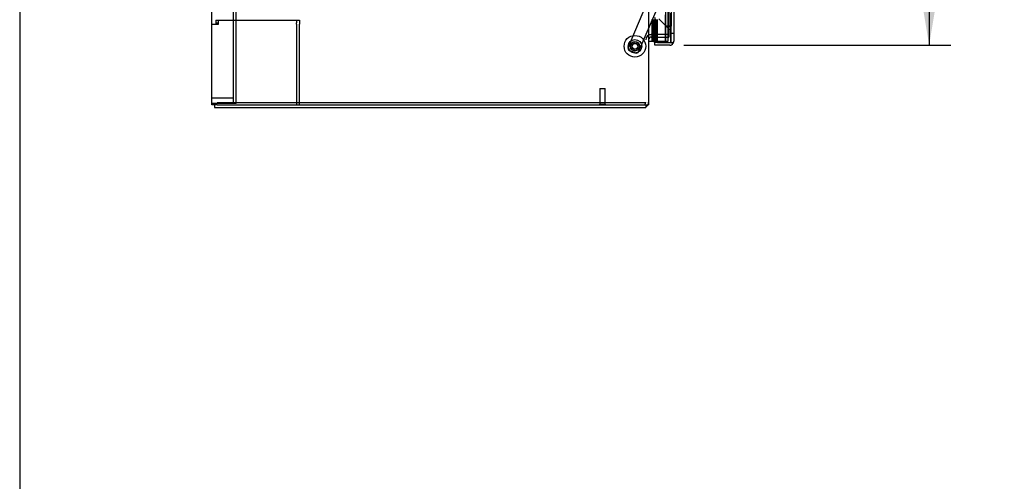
# Model space of a CAD drawing. Header units: inches. Extents: x 2 to 538, y -2 to 358.
# Tile 2 of 40: x 2 to 47, y 86 to 107. Entities that reach past the tile are written whole.
import ezdxf
from ezdxf.enums import TextEntityAlignment as Align
from ezdxf.lldxf.tags import DXFTag

# ---------------------------------------------------------------- set-up
doc = ezdxf.new("R2010")
doc.units = ezdxf.units.IN
doc.header["$MEASUREMENT"] = 0
for name, color, linetype in [('COM40430', 7, 'Continuous'), ('COM52841', 7, 'Continuous'), ('COM52847', 7, 'Continuous'), ('COM52848', 7, 'Continuous'), ('COM52849', 7, 'Continuous'), ('COM53516', 7, 'Continuous'), ('COM54578-80', 7, 'Continuous'), ('COM70334', 7, 'Continuous'), ('COM70839-6', 7, 'Continuous'), ('COM71126-2', 7, 'Continuous'), ('COM71132-2', 7, 'Continuous'), ('Default', 7, 'Continuous'), ('GSK11033', 7, 'Continuous'), ('ROL87452', 7, 'Continuous'), ('RVT17786', 7, 'Continuous'), ('STD21878', 7, 'Continuous'), ('WAF25376', 7, 'Continuous')]:
    doc.layers.add(name, color=color, linetype=linetype)
doc.styles.add('SEACAD_Times_New_Roman', font='times.ttf')
tags = doc.linetypes.add('HIDDEN2', pattern=[0.1875, 0.125, -0.0625]).pattern_tags.tags
tags[6:7] = [DXFTag(74, 4), DXFTag(75, 0), DXFTag(340, '0'), DXFTag(46, 0.0), DXFTag(50, 0.0), DXFTag(44, 0.0), DXFTag(45, 0.0)]
tags[4:5] = [DXFTag(74, 4), DXFTag(75, 0), DXFTag(340, '0'), DXFTag(46, 0.0), DXFTag(50, 0.0), DXFTag(44, 0.0), DXFTag(45, 0.0)]
doc.dimstyles.new('HAMMOND_(STH_-_540x360)', dxfattribs={"dimtxt": 2, "dimasz": 2.5, "dimexe": 1, "dimexo": 1, "dimgap": 0.5, "dimtad": 0, "dimtih": 1, "dimtoh": 1, "dimzin": 0, "dimdsep": 46, "dimtxsty": 'SEACAD_Times_New_Roman', "dimblk1": '_SE_FILLED', "dimblk2": '_SE_FILLED', "dimsah": 1, "dimcen": 1, "dimadec": 0, "dimazin": 0, "dimtfac": 0.8, "dimtofl": 0, "dimtmove": 0, "dimatfit": 3, "dimfxl": 1, "dimtolj": 1, "dimtzin": 0, "dimarcsym": 0})

# ---------------------------------------------------------------- blocks, each defined once
blk = doc.blocks.new('SE3')
at = {"layer": 'COM40430', "color": 7, "linetype": 'HIDDEN2'}
for p, q in [((10.884, 106.76), (11.009, 106.76)), ((11.009, 106.76), (11.194, 106.76)), ((11.069, 106.945), (11.194, 106.945)), ((11.069, 106.945), (11.069, 106.82)), ((11.069, 106.82), (11.194, 106.82)), ((11.069, 106.82), (11.069, 106.76)), ((11.194, 106.76), (11.194, 106.945)), ((11.194, 106.945), (14.915, 106.945)), ((14.79, 106.945), (14.79, 106.82)), ((14.79, 106.76), (14.79, 106.82)), ((14.79, 106.76), (14.79, 103.039)), ((14.915, 106.945), (14.915, 106.76)), ((14.915, 103.039), (14.915, 106.76))]:
    blk.add_line(p, q, dxfattribs=at)
at = {"layer": 'COM52841', "color": 7, "linetype": 'HIDDEN2'}
for p, q in [((11.699, 103.351), (10.884, 103.351)), ((11.884, 103.351), (11.699, 103.351))]:
    blk.add_line(p, q, dxfattribs=at)
at = {"layer": 'COM52847', "color": 7, "linetype": 'Continuous'}
for p, q in [((32.171, 185.979), (32.171, 105.974)), ((31.296, 105.789), (31.296, 105.914)), ((31.796, 105.914), (31.296, 105.914)), ((31.986, 105.789), (31.296, 105.789)), ((31.424, 105.976), (31.424, 105.914)), ((31.424, 105.914), (31.986, 105.914)), ((31.986, 105.914), (31.986, 105.914)), ((31.986, 105.914), (32.135, 105.914)), ((31.986, 105.914), (32.068, 105.914)), ((32.068, 105.914), (32.135, 105.865)), ((32.171, 105.974), (32.171, 105.974)), ((32.171, 105.974), (32.171, 105.974)), ((32.171, 105.974), (32.171, 105.974))]:
    blk.add_line(p, q, dxfattribs=at)
at = {"layer": 'COM52847', "color": 7, "linetype": 'HIDDEN2'}
blk.add_line((31.424, 106.872), (31.342, 106.954), dxfattribs=at)
blk.add_arc((31.473, 107.084), 0.185, 180, 225, dxfattribs=at)
at = {"layer": 'COM52847', "color": 7, "linetype": 'Continuous'}
for start, end in [(270, 323.806), (323.806, 359.8792), (359.9411, 0)]:
    blk.add_arc((31.986, 105.974), 0.185, start, end, dxfattribs=at)
blk.add_open_spline([(32.135, 105.914), (32.147, 105.924), (32.156, 105.934), (32.165, 105.949), (32.167, 105.954), (32.17, 105.964), (32.171, 105.969), (32.171, 105.974)], degree=3, knots=[0, 0, 0, 0, 0.5, 0.5, 0.75, 0.75, 1, 1, 1, 1], dxfattribs=at)
at = {"layer": 'COM52848', "color": 7, "linetype": 'HIDDEN2'}
for p, q in [((12.009, 103.101), (12.009, 187.726)), ((11.721, 103.101), (11.009, 103.101)), ((12.009, 103.101), (11.721, 103.101))]:
    blk.add_line(p, q, dxfattribs=at)
at = {"layer": 'COM52849', "color": 7, "linetype": 'HIDDEN2'}
for p, q in [((11.884, 103.101), (11.884, 188.851)), ((11.009, 103.101), (10.884, 103.101))]:
    blk.add_line(p, q, dxfattribs=at)
at = {"layer": 'COM53516', "color": 7, "linetype": 'HIDDEN2'}
for p, q in [((31.486, 106.998), (31.986, 106.498)), ((32.046, 106.349), (32.171, 106.349))]:
    blk.add_line(p, q, dxfattribs=at)
at = {"layer": 'COM53516', "color": 7, "linetype": 'Continuous'}
for start, end in [(323.806, 337.7463), (340.3302, 360)]:
    blk.add_arc((31.986, 105.974), 0.185, start, end, dxfattribs=at)
at = {"layer": 'COM54578-80', "color": 7, "linetype": 'HIDDEN2'}
for p, q in [((31.912, 105.976), (31.912, 185.976)), ((31.181, 105.976), (31.181, 106.976)), ((31.19, 106.976), (31.19, 105.976)), ((31.257, 106.976), (31.257, 105.976)), ((31.318, 106.976), (31.318, 105.976)), ((31.357, 105.976), (31.357, 106.976)), ((31.424, 105.976), (31.912, 105.976))]:
    blk.add_line(p, q, dxfattribs=at)
at = {"layer": 'COM54578-80', "color": 7, "linetype": 'Continuous'}
for p, q in [((31.221, 105.976), (31.221, 106.976)), ((31.424, 105.976), (31.424, 106.976)), ((31.009, 105.976), (31.221, 105.976)), ((31.221, 105.976), (31.424, 105.976)), ((31.244, 105.941), (31.244, 105.967)), ((31.244, 105.967), (31.294, 105.967)), ((31.294, 105.941), (31.244, 105.941)), ((31.257, 105.976), (31.257, 105.967)), ((31.319, 105.967), (31.294, 105.967)), ((31.319, 105.941), (31.294, 105.941)), ((31.319, 105.967), (31.369, 105.967)), ((31.369, 105.941), (31.319, 105.941)), ((31.357, 105.967), (31.357, 105.976)), ((31.369, 105.967), (31.369, 105.941))]:
    blk.add_line(p, q, dxfattribs=at)
at = {"layer": 'COM70334', "color": 7, "linetype": 'HIDDEN2'}
blk.add_line((30.884, 103.134), (11.134, 103.134), dxfattribs=at)
at = {"layer": 'COM70839-6', "color": 7, "linetype": 'HIDDEN2'}
for p, q in [((31.19, 108.351), (30.064, 105.706)), ((31.71, 108.218), (30.553, 105.498)), ((30.389, 105.432), (30.13, 105.542))]:
    blk.add_line(p, q, dxfattribs=at)
blk.add_circle((30.384, 105.739), 0.129, dxfattribs=at)
for centre, start, end in [((30.179, 105.657), 156.9526, 246.9526), ((30.438, 105.547), 246.9526, 336.9526)]:
    blk.add_arc(centre, 0.125, start, end, dxfattribs=at)
at = {"layer": 'COM71126-2', "color": 7, "linetype": 'Continuous'}
for p, q in [((10.884, 103.039), (10.884, 188.914)), ((31.009, 188.914), (31.009, 103.039)), ((11.134, 103.039), (10.884, 103.039)), ((11.134, 103.039), (30.759, 103.039)), ((30.759, 103.039), (31.009, 103.039))]:
    blk.add_line(p, q, dxfattribs=at)
at = {"layer": 'COM71126-2', "color": 7, "linetype": 'HIDDEN2'}
for p, q in [((31.946, 185.664), (31.946, 106.289)), ((31.009, 106.289), (31.134, 106.289)), ((31.946, 106.289), (31.134, 106.289))]:
    blk.add_line(p, q, dxfattribs=at)
at = {"layer": 'COM71132-2', "color": 7, "linetype": 'HIDDEN2'}
for p in [(31.946, 106.289), (31.134, 106.164)]:
    blk.add_line(p, (31.946, 106.164), dxfattribs=at)
at = {"layer": 'COM71132-2', "color": 7, "linetype": 'Continuous'}
for p, q in [((11.009, 103.039), (11.009, 102.914)), ((30.884, 103.039), (30.884, 102.914)), ((11.009, 102.914), (30.884, 102.914))]:
    blk.add_line(p, q, dxfattribs=at)
at = {"layer": 'COM71132-2', "color": 7, "linetype": 'HIDDEN2'}
for centre, radius, start, end in [((31.134, 106.039), 0.25, 90, 180), ((31.134, 106.039), 0.125, 90, 180), ((30.759, 103.164), 0.125, 270, 0), ((30.759, 103.164), 0.25, 330, 0)]:
    blk.add_arc(centre, radius, start, end, dxfattribs=at)
at = {"layer": 'COM71132-2', "color": 7, "linetype": 'Continuous'}
blk.add_arc((30.759, 103.164), 0.25, 300, 330, dxfattribs=at)
at = {"layer": 'GSK11033', "color": 7, "linetype": 'HIDDEN2'}
for p, q in [((31.796, 185.289), (31.796, 106.664)), ((32.046, 185.289), (32.046, 106.664)), ((31.769, 107.182), (31.769, 105.914)), ((32.019, 107.26), (32.019, 105.914)), ((32.046, 106.664), (31.796, 106.664)), ((31.796, 106.664), (31.796, 105.914)), ((31.796, 106.664), (32.046, 106.664)), ((32.046, 105.914), (32.046, 106.664))]:
    blk.add_line(p, q, dxfattribs=at)
at = {"layer": 'GSK11033', "color": 7, "linetype": 'Continuous'}
for p, q in [((31.769, 105.914), (31.769, 105.914)), ((31.796, 105.914), (32.046, 105.914)), ((31.796, 105.914), (31.796, 105.914)), ((32.046, 105.914), (32.046, 105.914))]:
    blk.add_line(p, q, dxfattribs=at)
at = {"layer": 'ROL87452', "color": 7, "linetype": 'HIDDEN2'}
for radius in [0.5, 0.206]:
    blk.add_circle((30.384, 105.739), radius, dxfattribs=at)
at = {"layer": 'RVT17786', "color": 7, "linetype": 'HIDDEN2'}
blk.add_circle((30.384, 105.739), 0.217, dxfattribs=at)
at = {"layer": 'STD21878', "color": 7, "linetype": 'HIDDEN2'}
for p, q in [((28.759, 103.789), (29.009, 103.789)), ((28.759, 103.789), (28.759, 103.07)), ((29.009, 103.07), (29.009, 103.789)), ((28.743, 103.07), (29.024, 103.07)), ((28.743, 103.07), (28.743, 103.039)), ((29.024, 103.039), (29.024, 103.07))]:
    blk.add_line(p, q, dxfattribs=at)
at = {"layer": 'WAF25376', "color": 7, "linetype": 'HIDDEN2'}
for radius in [0.315, 0.14]:
    blk.add_circle((30.384, 105.739), radius, dxfattribs=at)
blk = doc.blocks.new('DMBLK3566')
at = {"layer": 'Default', "linetype": 'Continuous'}
for points in [[(44.357, 183.664), (43.941, 186.164), (43.524, 183.664)], [(44.357, 108.289), (43.524, 108.289), (43.941, 105.789)]]:
    blk.add_hatch(color=7, dxfattribs=at).paths.add_polyline_path(points)
at = {"layer": 'Default', "color": 7, "linetype": 'Continuous'}
for p, q in [((32.641, 186.164), (44.941, 186.164)), ((43.941, 186.164), (43.941, 147.676)), ((43.941, 141.976), (43.941, 105.789)), ((32.641, 105.789), (44.941, 105.789))]:
    blk.add_line(p, q, dxfattribs=at)
at = {"layer": 'Default', "color": 7, "linetype": 'Continuous', "style": 'SEACAD_Times_New_Roman'}
for s, p in [('80.38', (40.528, 146.976)), ('DOOR', (39.746, 143.976))]:
    blk.add_text(s, height=2, dxfattribs=at).set_placement(p, align=Align.TOP_LEFT)
blk = doc.blocks.new('_SE_FILLED')
at = {"color": 0}
blk.add_line((0, 0), (-1, 0), dxfattribs=at)
blk.add_solid([(0, 0), (-1, -0.1665), (-1, 0.1665), (0, 0)], dxfattribs=at)
blk = doc.blocks.new('BORDER')
at = {"layer": 'Default', "color": 7, "linetype": 'Continuous'}
blk.add_line((-41.86, 27.86), (-41.86, 0), dxfattribs=at)

msp = doc.modelspace()

# ---------------------------------------------------------------- block references
at = {"layer": 'Default', "color": 7, "xscale": 12.8, "yscale": 12.8, "zscale": 12.8}
msp.add_blockref('BORDER', (537.834, 1.476), dxfattribs=at)
at = {"layer": 'Default'}
msp.add_blockref('SE3', (0, 0), dxfattribs=at)

# ---------------------------------------------------------------- dimensions: what is measured, and where the dimension line sits
at = {"layer": 'Default', "color": 7, "linetype": 'Continuous'}
dim = msp.add_linear_dim(base=(43.940590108, 186.163987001), p1=(31.640982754, 186.163987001), p2=(31.640982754, 105.788987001), angle=270, text='\\A1;<>\\PDOOR', dimstyle='HAMMOND_(STH_-_540x360)', dxfattribs=at)
dim.commit()
dim.dimension.update_dxf_attribs({"geometry": 'DMBLK3566', "text_midpoint": (43.940590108, 145.976489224), "dimtype": 161})

doc.saveas('drawing.dxf')
